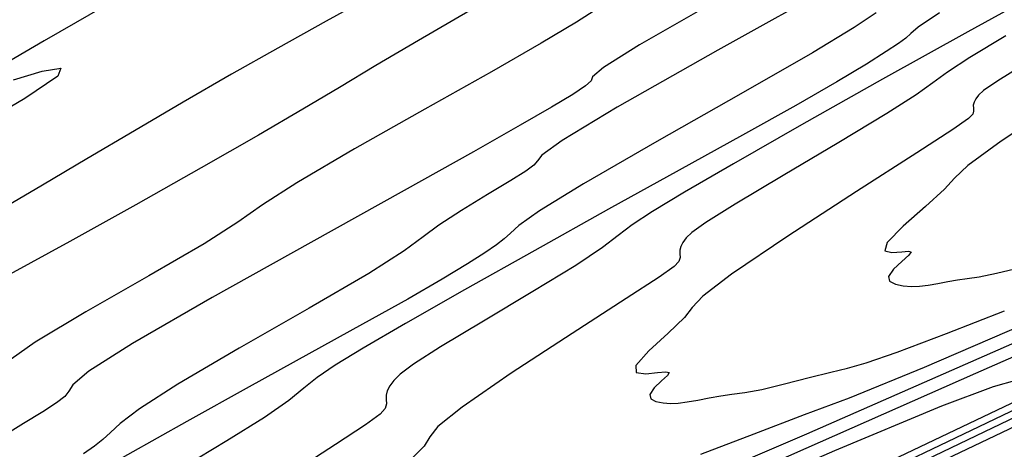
# Model space of a CAD drawing. Extents: x 3249832 to 3255657, y 13789405 to 13793316.
# Tile 111 of 256: x 3255306 to 3255328, y 13790170 to 13790180. Entities that reach past the tile are written whole.
import ezdxf

# ---------------------------------------------------------------- set-up
doc = ezdxf.new("R2010")
doc.units = 0
doc.header["$LTSCALE"] = 100
doc.header["$MEASUREMENT"] = 0
for name, color, linetype in [('GRATIO_CON', 10, 'CONTINUOUS'), ('GRATIO_ICON', 7, 'CONTINUOUS'), ('TARGETS_EAST', 7, 'CONTINUOUS')]:
    doc.layers.add(name, color=color, linetype=linetype)

# ---------------------------------------------------------------- blocks, each defined once
blk = doc.blocks.new('Gratio_032316_contours')
at = {"layer": 'GRATIO_CON', "color": 1, "linetype": 'Continuous', "flags": 128}
for points in [[(3255307.809, 13790180.141), (3255306.064, 13790179.136), (3255304.599, 13790178.282)], [(3255305.363, 13790178.241), (3255306.018, 13790178.439), (3255306.448, 13790178.505), (3255306.376, 13790178.321), (3255305.62, 13790177.814), (3255304.363, 13790177.075)], [(3255328.25, 13790188.79), (3255325.887, 13790187.464), (3255323.84, 13790186.311), (3255322.343, 13790185.447), (3255321.544, 13790184.947), (3255321.238, 13790184.711), (3255321.136, 13790184.594), (3255320.993, 13790184.474), (3255320.746, 13790184.309), (3255320.377, 13790184.08), (3255319.859, 13790183.764), (3255319.126, 13790183.326), (3255318.1, 13790182.727), (3255316.751, 13790181.955), (3255315.242, 13790181.101), (3255313.781, 13790180.282), (3255312.527, 13790179.583), (3255311.422, 13790178.968), (3255310.359, 13790178.367), (3255309.255, 13790177.729), (3255308.134, 13790177.071), (3255307.044, 13790176.428), (3255306.026, 13790175.828), (3255305.078, 13790175.273)], [(3255328.233, 13790186.899), (3255327.619, 13790186.537), (3255327.045, 13790186.199), (3255326.422, 13790185.837), (3255325.657, 13790185.399), (3255324.674, 13790184.843), (3255323.465, 13790184.163), (3255322.041, 13790183.362), (3255320.436, 13790182.457), (3255318.77, 13790181.515), (3255317.191, 13790180.615), (3255315.814, 13790179.823), (3255314.647, 13790179.144), (3255313.67, 13790178.567), (3255312.837, 13790178.068), (3255311.998, 13790177.568), (3255310.98, 13790176.973), (3255309.667, 13790176.221), (3255308.17, 13790175.377), (3255306.658, 13790174.538), (3255305.275, 13790173.78)], [(3255301.814, 13790157.663), (3255306.234, 13790159.755), (3255313.691, 13790163.321), (3255322.397, 13790167.484), (3255329.954, 13790171.081), (3255334.679, 13790173.294), (3255337.741, 13790174.711), (3255341.022, 13790176.272), (3255345.974, 13790178.698), (3255352.326, 13790181.845), (3255359.379, 13790185.352)], [(3255328.109, 13790185.252), (3255325.931, 13790184.043), (3255323.937, 13790182.953), (3255322.243, 13790182.028), (3255320.926, 13790181.288), (3255320.02, 13790180.736), (3255319.391, 13790180.314), (3255318.861, 13790179.947), (3255318.263, 13790179.56), (3255317.459, 13790179.077), (3255316.318, 13790178.422), (3255314.794, 13790177.566), (3255313.182, 13790176.656), (3255311.859, 13790175.883), (3255311.067, 13790175.374), (3255310.504, 13790174.979), (3255309.733, 13790174.484), (3255308.468, 13790173.748), (3255307.022, 13790172.922), (3255305.857, 13790172.232), (3255305.307, 13790171.84)], [(3255305.257, 13790159.847), (3255305.95, 13790160.042), (3255306.586, 13790160.239), (3255307.411, 13790160.561), (3255309.715, 13790161.622), (3255315.048, 13790164.157), (3255324.19, 13790168.535), (3255334.838, 13790173.639), (3255343.916, 13790177.988), (3255349.162, 13790180.488), (3255351.558, 13790181.62), (3255352.897, 13790182.258), (3255354.634, 13790183.108), (3255356.861, 13790184.212), (3255359.334, 13790185.442)], [(3255324.338, 13790180.501), (3255321.502, 13790178.92), (3255319.201, 13790177.615), (3255317.936, 13790176.851), (3255317.468, 13790176.513), (3255317.374, 13790176.387), (3255317.292, 13790176.288), (3255317.106, 13790176.148), (3255316.758, 13790175.93), (3255316.228, 13790175.613), (3255315.629, 13790175.25), (3255315.113, 13790174.914), (3255314.751, 13790174.641), (3255314.316, 13790174.32), (3255313.506, 13790173.804), (3255312.14, 13790173.008), (3255310.535, 13790172.089), (3255309.127, 13790171.266), (3255308.25, 13790170.706), (3255307.804, 13790170.367), (3255307.584, 13790170.158), (3255307.411, 13790169.998), (3255307.22, 13790169.845), (3255306.971, 13790169.672)], [(3255305.1, 13790161.066), (3255308.747, 13790162.645), (3255312.847, 13790164.439), (3255316.388, 13790165.97), (3255318.612, 13790166.879), (3255319.782, 13790167.295), (3255320.414, 13790167.466), (3255320.936, 13790167.6), (3255321.427, 13790167.737), (3255321.877, 13790167.877), (3255322.497, 13790168.123), (3255324.387, 13790168.997), (3255328.863, 13790171.129), (3255336.585, 13790174.828), (3255345.571, 13790179.14), (3255353.178, 13790182.789), (3255357.427, 13790184.824), (3255358.995, 13790185.57), (3255359.222, 13790185.672), (3255359.224, 13790185.67), (3255359.225, 13790185.669), (3255359.226, 13790185.67)], [(3255325.131, 13790179.772), (3255324.633, 13790179.436), (3255323.675, 13790178.855), (3255322.035, 13790177.917), (3255320.104, 13790176.824), (3255318.429, 13790175.861), (3255317.419, 13790175.241), (3255316.948, 13790174.906), (3255316.755, 13790174.729), (3255316.612, 13790174.597), (3255316.434, 13790174.46), (3255316.169, 13790174.28), (3255315.769, 13790174.025), (3255315.191, 13790173.676), (3255314.397, 13790173.217), (3255313.363, 13790172.641), (3255312.133, 13790171.963), (3255310.767, 13790171.209), (3255309.337, 13790170.412), (3255307.978, 13790169.647), (3255306.834, 13790168.997), (3255306.014, 13790168.521), (3255305.466, 13790168.182)], [(3255305.119, 13790161.683), (3255306.059, 13790162.028), (3255307.04, 13790162.375), (3255308.562, 13790162.962), (3255311.248, 13790164.087), (3255315.413, 13790165.901), (3255320.134, 13790167.978), (3255324.184, 13790169.745), (3255326.641, 13790170.774), (3255327.824, 13790171.217), (3255328.362, 13790171.369)], [(3255326.589, 13790179.777), (3255326.093, 13790179.445), (3255325.925, 13790179.3), (3255325.813, 13790179.197), (3255325.648, 13790179.074), (3255325.367, 13790178.888), (3255324.911, 13790178.6), (3255324.234, 13790178.193), (3255323.295, 13790177.651), (3255322.073, 13790176.969), (3255320.617, 13790176.167), (3255319.001, 13790175.275), (3255317.31, 13790174.332), (3255315.701, 13790173.426), (3255314.348, 13790172.657), (3255313.379, 13790172.096), (3255312.737, 13790171.704), (3255312.321, 13790171.419), (3255312.017, 13790171.172), (3255311.671, 13790170.893), (3255311.116, 13790170.506), (3255310.254, 13790169.97), (3255309.266, 13790169.376)], [(3255305.284, 13790163.03), (3255305.648, 13790163.075), (3255306.01, 13790163.114), (3255306.397, 13790163.17), (3255306.824, 13790163.26), (3255307.26, 13790163.364), (3255307.659, 13790163.457), (3255308.005, 13790163.526), (3255308.404, 13790163.62), (3255308.989, 13790163.804), (3255309.845, 13790164.115), (3255310.859, 13790164.499), (3255311.869, 13790164.875), (3255312.867, 13790165.235), (3255314.456, 13790165.861), (3255317.397, 13790167.107), (3255322.078, 13790169.157), (3255327.422, 13790171.516), (3255331.98, 13790173.519)], [(3255329.102, 13790180.371), (3255327.234, 13790179.34), (3255325.282, 13790178.252), (3255323.424, 13790177.206), (3255321.862, 13790176.318), (3255320.743, 13790175.67), (3255320.009, 13790175.227), (3255319.545, 13790174.918), (3255319.225, 13790174.673), (3255318.86, 13790174.395), (3255318.248, 13790173.986), (3255317.268, 13790173.388), (3255316.135, 13790172.714), (3255315.149, 13790172.122), (3255314.534, 13790171.727), (3255314.225, 13790171.494), (3255314.083, 13790171.349), (3255313.991, 13790171.228), (3255313.93, 13790171.117), (3255313.903, 13790171.013), (3255313.907, 13790170.914), (3255313.912, 13790170.814), (3255313.882, 13790170.709), (3255313.763, 13790170.579), (3255313.432, 13790170.338), (3255312.746, 13790169.887), (3255311.65, 13790169.178)], [(3255320.351, 13790168.76), (3255323.545, 13790170.127), (3255328.744, 13790172.413)], [(3255328.649, 13790178.668), (3255327.921, 13790178.22), (3255327.596, 13790177.996), (3255327.483, 13790177.887), (3255327.421, 13790177.805), (3255327.379, 13790177.729), (3255327.36, 13790177.659), (3255327.363, 13790177.591), (3255327.366, 13790177.523), (3255327.346, 13790177.451), (3255327.247, 13790177.351), (3255326.89, 13790177.103), (3255326.068, 13790176.569), (3255324.685, 13790175.68), (3255323.11, 13790174.655), (3255321.821, 13790173.788), (3255321.162, 13790173.286), (3255320.919, 13790173.024), (3255320.739, 13790172.792), (3255320.365, 13790172.436), (3255319.921, 13790172.029), (3255319.626, 13790171.698), (3255319.635, 13790171.537), (3255319.854, 13790171.506), (3255320.124, 13790171.532), (3255320.313, 13790171.552), (3255320.391, 13790171.537), (3255320.355, 13790171.469), (3255320.216, 13790171.34), (3255320.05, 13790171.18), (3255319.945, 13790171.033), (3255319.967, 13790170.93), (3255320.087, 13790170.868), (3255320.252, 13790170.836), (3255320.421, 13790170.824), (3255320.598, 13790170.832), (3255320.802, 13790170.859), (3255321.044, 13790170.904), (3255321.307, 13790170.956), (3255321.572, 13790171.002), (3255321.829, 13790171.035), (3255322.125, 13790171.074), (3255322.517, 13790171.148), (3255323.036, 13790171.272), (3255323.599, 13790171.417), (3255324.097, 13790171.542), (3255324.474, 13790171.631), (3255324.904, 13790171.753), (3255325.615, 13790172.002), (3255326.746, 13790172.432), (3255328.078, 13790172.948)], [(3255329.448, 13790177.795), (3255327.999, 13790176.832), (3255327.236, 13790176.277), (3255326.93, 13790175.989), (3255326.701, 13790175.734), (3255326.267, 13790175.341), (3255325.753, 13790174.887), (3255325.387, 13790174.514), (3255325.331, 13790174.326), (3255325.493, 13790174.281), (3255325.719, 13790174.301), (3255325.877, 13790174.316), (3255325.935, 13790174.297), (3255325.88, 13790174.221), (3255325.72, 13790174.077), (3255325.533, 13790173.901), (3255325.417, 13790173.738), (3255325.441, 13790173.624), (3255325.574, 13790173.556), (3255325.756, 13790173.521), (3255325.941, 13790173.507), (3255326.127, 13790173.513), (3255326.327, 13790173.537), (3255326.546, 13790173.576), (3255326.775, 13790173.621), (3255327.001, 13790173.66), (3255327.223, 13790173.688), (3255327.496, 13790173.728), (3255327.89, 13790173.807), (3255328.44, 13790173.943)]]:
    blk.add_lwpolyline(points, dxfattribs=at)
at = {"layer": 'GRATIO_ICON', "color": 7, "linetype": 'Continuous', "flags": 128}
for points in [[(3255321.315, 13790179.959), (3255319.707, 13790179.04), (3255318.882, 13790178.522), (3255318.635, 13790178.307), (3255318.603, 13790178.217), (3255318.476, 13790178.099), (3255318.18, 13790177.905), (3255317.694, 13790177.617), (3255316.978, 13790177.203), (3255315.902, 13790176.593), (3255314.313, 13790175.704), (3255312.176, 13790174.516), (3255309.92, 13790173.253), (3255308.093, 13790172.198), (3255307.093, 13790171.562), (3255306.722, 13790171.254), (3255306.634, 13790171.11), (3255306.536, 13790170.987), (3255306.345, 13790170.836), (3255306.032, 13790170.633), (3255305.591, 13790170.364), (3255305.104, 13790170.061)], [(3255302.081, 13790159.389), (3255305.559, 13790160.901), (3255308.592, 13790162.196), (3255310.584, 13790162.984), (3255311.741, 13790163.372), (3255312.467, 13790163.562), (3255313.097, 13790163.723), (3255313.689, 13790163.889), (3255314.231, 13790164.058), (3255314.98, 13790164.355), (3255317.26, 13790165.41), (3255322.661, 13790167.982), (3255331.979, 13790172.446), (3255342.821, 13790177.649), (3255351.998, 13790182.055), (3255357.123, 13790184.515), (3255359.012, 13790185.419), (3255359.284, 13790185.547)], [(3255328.108, 13790179.245), (3255327.28, 13790178.749), (3255326.769, 13790178.418), (3255326.433, 13790178.173), (3255326.05, 13790177.897), (3255325.38, 13790177.466), (3255324.281, 13790176.805), (3255323.004, 13790176.052), (3255321.899, 13790175.395), (3255321.228, 13790174.974), (3255320.911, 13790174.745), (3255320.783, 13790174.618), (3255320.706, 13790174.516), (3255320.654, 13790174.423), (3255320.632, 13790174.336), (3255320.635, 13790174.252), (3255320.639, 13790174.168), (3255320.614, 13790174.08), (3255320.505, 13790173.965), (3255320.161, 13790173.721), (3255319.407, 13790173.228), (3255318.168, 13790172.429), (3255316.771, 13790171.516), (3255315.644, 13790170.744), (3255315.089, 13790170.296), (3255314.908, 13790170.059), (3255314.778, 13790169.85), (3255314.464, 13790169.532)], [(3255321.112, 13790169.66), (3255322.338, 13790170.132), (3255323.489, 13790170.57), (3255324.52, 13790170.956), (3255326.245, 13790171.659), (3255329.694, 13790173.148)]]:
    blk.add_lwpolyline(points, dxfattribs=at)

msp = doc.modelspace()

# ---------------------------------------------------------------- block references
at = {"layer": 'TARGETS_EAST'}
msp.add_blockref('Gratio_032316_contours', (0, 0), dxfattribs=at)

doc.saveas('drawing.dxf')
